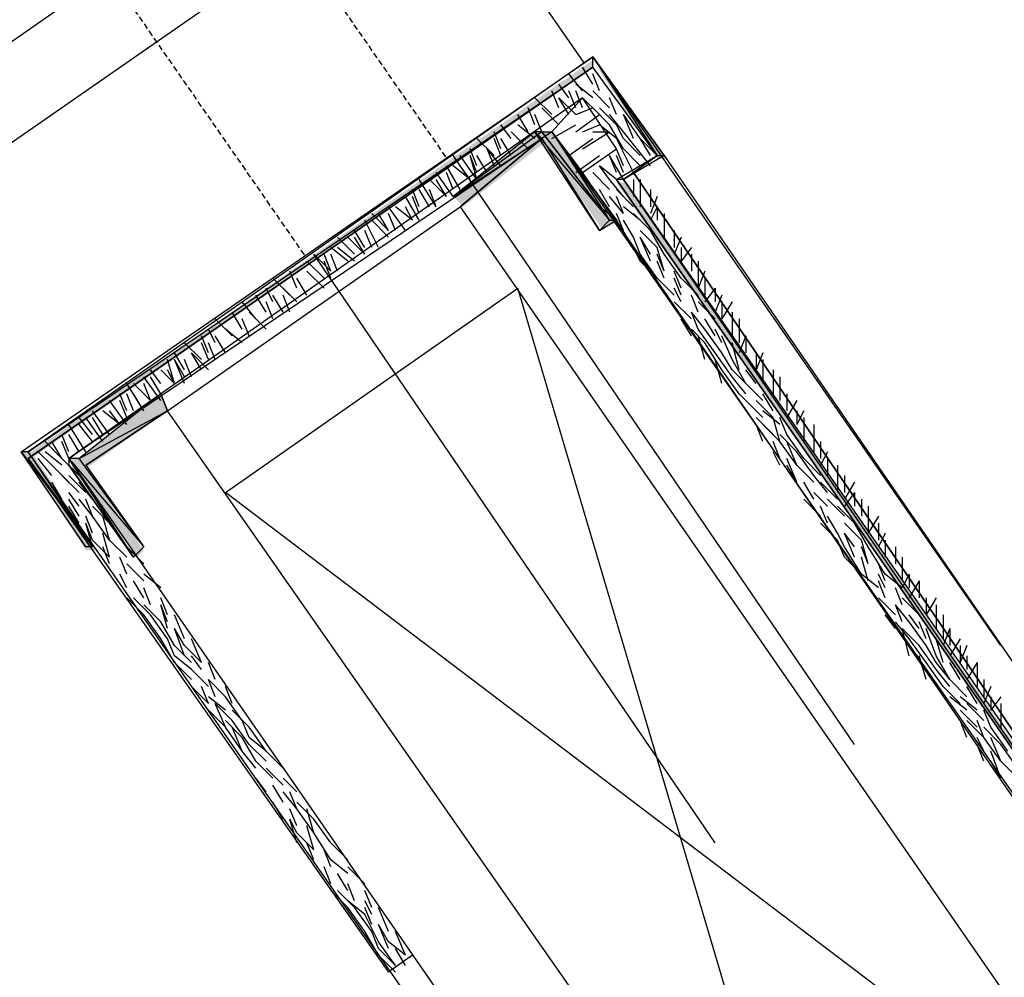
# Model space of a CAD drawing. Header units: millimetres. Extents: x 140304 to 319987, y -10756 to 142544.
# Tile 164 of 203: x 164294 to 164724, y 96154 to 96572. Entities that reach past the tile are written whole.
import ezdxf

# ---------------------------------------------------------------- set-up
doc = ezdxf.new("R2010")
doc.units = ezdxf.units.MM
doc.header["$LTSCALE"] = 10
doc.linetypes.add('( Hidden )', pattern=[0.375, 0.25, -0.125])
doc.layers.get('0').update_dxf_attribs({"linetype": 'CONTINUOUS'})
doc.layers.add('CT_BULKHEAD', color=7, linetype='( Hidden )', true_color=0x00c700)
doc.layers.add('CT_SIGNAGE', color=7, linetype='( Hidden )', true_color=0x0000e6)
doc.layers.add('H', color=7, linetype='CONTINUOUS', lineweight=53, true_color=0x0000d1)

msp = doc.modelspace()

# ---------------------------------------------------------------- hatches: boundary and pattern name
at = {"layer": 'H', "linetype": 'Continuous'}
for points in [[(164299.37, 96383.5), (164544.04, 96554.1), (164544.04, 96551.15), (164299.37, 96380.55), (164299.37, 96383.5)], [(164572.21, 96511.05), (164544.04, 96554.1), (164576.66, 96511.05), (164572.21, 96511.05)], [(164483.25, 96494.73), (164518.82, 96522.9), (164523.27, 96518.45), (164487.71, 96490.28), (164483.25, 96494.73)], [(164551.44, 96482.88), (164548.5, 96479.94), (164518.82, 96522.9), (164526.22, 96522.9), (164551.44, 96482.88)], [(164551.44, 96482.88), (164526.22, 96522.9), (164554.47, 96482.88), (164551.44, 96482.88)], [(164843.62, 96088.37), (164554.47, 96500.7), (164558.92, 96500.7), (164843.62, 96088.37)], [(164320.13, 96380.55), (164355.7, 96408.72), (164358.64, 96401.32), (164323.08, 96376.1), (164320.13, 96380.55)], [(164323.08, 96340.53), (164294.91, 96383.5), (164299.37, 96383.5), (164327.53, 96340.53), (164323.08, 96340.53)], [(164345.36, 96337.59), (164317.11, 96376.1), (164317.11, 96380.55), (164345.36, 96337.59)], [(164348.3, 96340.53), (164345.36, 96337.59), (164317.11, 96380.55), (164320.13, 96380.55), (164348.3, 96340.53)]]:
    msp.add_hatch(color=256, dxfattribs=at).paths.add_polyline_path(points)

# ---------------------------------------------------------------- linework, layer by layer
for points in [[(164704.21, 96850.73), (164208.9, 96505.16)], [(164231.09, 96476.99), (164696.82, 96800.28)], [(164294.91, 96383.5), (164544.04, 96555.52)], [(164544.04, 96555.52), (164297.85, 96383.5)], [(164544.04, 96551.15), (164544.04, 96555.52)], [(164575.24, 96512.56), (164544.04, 96555.52)], [(164544.04, 96555.52), (164575.24, 96512.56)], [(164575.24, 96512.56), (164544.04, 96555.52)], [(164544.04, 96555.52), (164572.21, 96512.56)], [(164544.04, 96555.52), (164575.24, 96512.56)], [(164722.04, 96298.99), (164544.04, 96555.52)], [(164297.85, 96380.55), (164544.04, 96551.15)], [(164544.04, 96551.15), (164297.85, 96380.55)], [(164297.85, 96383.5), (164544.04, 96551.15)], [(164544.04, 96551.15), (164297.85, 96380.55)], [(164544.04, 96551.15), (164297.85, 96380.55)], [(164544.04, 96543.67), (164539.58, 96551.15)], [(164572.21, 96512.56), (164544.04, 96551.15)], [(164572.21, 96512.56), (164544.04, 96551.15)], [(164539.58, 96540.73), (164533.7, 96548.13)], [(164546.98, 96540.73), (164544.04, 96548.13)], [(164533.7, 96537.78), (164529.24, 96543.67)], [(164544.04, 96537.78), (164536.64, 96543.67)], [(164539.58, 96537.78), (164315.68, 96380.55)], [(164526.22, 96530.38), (164518.82, 96537.78)], [(164529.24, 96533.33), (164526.22, 96540.73)], [(164539.58, 96537.78), (164526.22, 96522.9)], [(164536.64, 96530.38), (164529.24, 96537.78)], [(164533.7, 96530.38), (164529.24, 96537.78)], [(164536.64, 96533.33), (164533.7, 96540.73)], [(164539.58, 96533.33), (164536.64, 96540.73)], [(164546.98, 96530.38), (164539.58, 96537.78)], [(164554.47, 96515.5), (164539.58, 96537.78)], [(164554.47, 96515.5), (164539.58, 96537.78)], [(164551.44, 96533.33), (164544.04, 96540.73)], [(164554.47, 96530.38), (164551.44, 96537.78)], [(164518.82, 96525.93), (164515.87, 96533.33)], [(164529.24, 96525.93), (164521.84, 96533.33)], [(164536.64, 96530.38), (164544.04, 96533.33)], [(164551.44, 96525.93), (164544.04, 96533.33)], [(164554.47, 96525.93), (164546.98, 96533.33)], [(164515.87, 96522.9), (164511.42, 96530.38)], [(164521.84, 96522.9), (164518.82, 96530.38)], [(164536.64, 96522.9), (164546.98, 96530.38)], [(164557.41, 96522.9), (164551.44, 96530.38)], [(164564.81, 96519.96), (164557.41, 96530.38)], [(164561.87, 96519.96), (164557.41, 96530.38)], [(164508.48, 96519.96), (164504.02, 96525.93)], [(164518.82, 96519.96), (164511.42, 96525.93)], [(164526.22, 96519.96), (164536.64, 96525.93)], [(164539.58, 96522.9), (164546.98, 96525.93)], [(164554.47, 96519.96), (164546.98, 96525.93)], [(164557.41, 96515.5), (164551.44, 96525.93)], [(164557.41, 96519.96), (164554.47, 96525.93)], [(164526.22, 96522.9), (164315.68, 96380.55)], [(164518.82, 96522.9), (164483.25, 96494.73)], [(164521.84, 96522.9), (164483.25, 96494.73)], [(164504.02, 96515.5), (164501.08, 96522.9)], [(164515.87, 96515.5), (164508.48, 96522.9)], [(164521.84, 96519.96), (164518.82, 96522.9)], [(164546.98, 96479.94), (164518.82, 96522.9)], [(164518.82, 96522.9), (164551.44, 96484.39)], [(164518.82, 96522.9), (164551.44, 96484.39)], [(164521.84, 96522.9), (164518.82, 96522.9)], [(164551.44, 96484.39), (164521.84, 96522.9)], [(164551.44, 96484.39), (164521.84, 96522.9)], [(164521.84, 96522.9), (164551.44, 96484.39)], [(164521.84, 96522.9), (164551.44, 96484.39)], [(164551.44, 96484.39), (164521.84, 96522.9)], [(164551.44, 96484.39), (164521.84, 96522.9)], [(164521.84, 96522.9), (164551.44, 96484.39)], [(164551.44, 96484.39), (164521.84, 96522.9)], [(164521.84, 96522.9), (164551.44, 96484.39)], [(164521.84, 96522.9), (164551.44, 96484.39)], [(164551.44, 96484.39), (164521.84, 96522.9)], [(164551.44, 96484.39), (164521.84, 96522.9)], [(164521.84, 96522.9), (164551.44, 96484.39)], [(164551.44, 96484.39), (164521.84, 96522.9)], [(164521.84, 96522.9), (164526.22, 96522.9)], [(164521.84, 96522.9), (164551.44, 96484.39)], [(164551.44, 96484.39), (164521.84, 96522.9)], [(164526.22, 96522.9), (164539.58, 96505.16)], [(164854.05, 96052.81), (164526.22, 96522.9)], [(164526.22, 96522.9), (164551.44, 96484.39)], [(164554.47, 96484.39), (164526.22, 96522.9)], [(164526.22, 96522.9), (164554.47, 96484.39)], [(164526.22, 96522.9), (164554.47, 96484.39)], [(164554.47, 96484.39), (164526.22, 96522.9)], [(164554.47, 96484.39), (164526.22, 96522.9)], [(164526.22, 96522.9), (164554.47, 96484.39)], [(164554.47, 96484.39), (164526.22, 96522.9)], [(164526.22, 96522.9), (164554.47, 96484.39)], [(164526.22, 96522.9), (164554.47, 96484.39)], [(164554.47, 96484.39), (164526.22, 96522.9)], [(164554.47, 96484.39), (164526.22, 96522.9)], [(164526.22, 96522.9), (164554.47, 96484.39)], [(164554.47, 96484.39), (164526.22, 96522.9)], [(164526.22, 96522.9), (164554.47, 96484.39)], [(164526.22, 96522.9), (164554.47, 96484.39)], [(164554.47, 96484.39), (164526.22, 96522.9)], [(164554.47, 96484.39), (164526.22, 96522.9)], [(164526.22, 96522.9), (164554.47, 96484.39)], [(164554.47, 96484.39), (164526.22, 96522.9)], [(164526.22, 96522.9), (164551.44, 96484.39)], [(164554.47, 96484.39), (164526.22, 96522.9)], [(164539.58, 96515.5), (164551.44, 96522.9)], [(164544.04, 96522.9), (164551.44, 96522.9)], [(164569.27, 96508.1), (164557.41, 96522.9)], [(164483.25, 96494.73), (164521.84, 96519.96)], [(164483.25, 96494.73), (164521.84, 96519.96)], [(164486.19, 96490.28), (164521.84, 96519.96)], [(164521.84, 96519.96), (164486.19, 96490.28)], [(164501.08, 96512.56), (164493.59, 96519.96)], [(164504.02, 96512.56), (164501.08, 96519.96)], [(164508.48, 96512.56), (164504.02, 96519.96)], [(164521.84, 96519.96), (164546.98, 96479.94)], [(164533.7, 96512.56), (164544.04, 96519.96)], [(164561.87, 96505.16), (164554.47, 96519.96)], [(164564.81, 96512.56), (164557.41, 96519.96)], [(164572.21, 96512.56), (164564.81, 96519.96)], [(164569.27, 96512.56), (164564.81, 96519.96)], [(164658.22, 96255.95), (164483.25, 96512.56)], [(164493.59, 96502.13), (164486.19, 96512.56)], [(164493.59, 96508.1), (164490.65, 96515.5)], [(164493.59, 96505.16), (164490.65, 96512.56)], [(164493.59, 96502.13), (164490.65, 96512.56)], [(164498.05, 96505.16), (164493.59, 96512.56)], [(164501.08, 96508.1), (164498.05, 96515.5)], [(164504.02, 96508.1), (164498.05, 96515.5)], [(164536.64, 96505.16), (164546.98, 96512.56)], [(164539.58, 96505.16), (164554.47, 96515.5)], [(164539.58, 96505.16), (164554.47, 96515.5)], [(164557.41, 96502.13), (164551.44, 96512.56)], [(164554.47, 96505.16), (164551.44, 96512.56)], [(164557.41, 96508.1), (164554.47, 96515.5)], [(164557.41, 96505.16), (164554.47, 96512.56)], [(164554.47, 96502.13), (164572.21, 96512.56)], [(164554.47, 96502.13), (164572.21, 96512.56)], [(164564.81, 96508.1), (164557.41, 96515.5)], [(164575.24, 96512.56), (164557.41, 96502.13)], [(164561.87, 96505.16), (164572.21, 96512.56)], [(164572.21, 96512.56), (164561.87, 96505.16)], [(164572.21, 96512.56), (164561.87, 96505.16)], [(164561.87, 96505.16), (164572.21, 96512.56)], [(164572.21, 96512.56), (164572.21, 96512.56)], [(164572.21, 96512.56), (164575.24, 96512.56)], [(164575.24, 96512.56), (164856.99, 96103.25)], [(164486.19, 96497.76), (164480.31, 96508.1)], [(164490.65, 96502.13), (164483.25, 96508.1)], [(164490.65, 96502.13), (164486.19, 96508.1)], [(164551.44, 96502.13), (164546.98, 96508.1)], [(164554.47, 96502.13), (164546.98, 96508.1)], [(164483.25, 96494.73), (164475.85, 96505.16)], [(164483.25, 96497.76), (164480.31, 96505.16)], [(164483.25, 96497.76), (164480.31, 96505.16)], [(164544.04, 96497.76), (164539.58, 96505.16)], [(164544.04, 96497.76), (164539.58, 96505.16)], [(164839.16, 96070.63), (164539.58, 96505.16)], [(164551.44, 96497.76), (164544.04, 96505.16)], [(164557.41, 96502.13), (164561.87, 96505.16)], [(164561.87, 96505.16), (164557.41, 96502.13)], [(164561.87, 96505.16), (164557.41, 96502.13)], [(164557.41, 96502.13), (164561.87, 96505.16)], [(164561.87, 96505.16), (164842.19, 96092.83)], [(164842.19, 96092.83), (164561.87, 96505.16)], [(164475.85, 96490.28), (164468.45, 96502.13)], [(164480.31, 96494.73), (164472.82, 96502.13)], [(164480.31, 96494.73), (164475.85, 96502.13)], [(164557.41, 96494.73), (164551.44, 96502.13)], [(164842.19, 96088.37), (164554.47, 96502.13)], [(164554.47, 96502.13), (164842.19, 96088.37)], [(164554.47, 96502.13), (164842.19, 96088.37)], [(164557.41, 96502.13), (164554.47, 96502.13)], [(164842.19, 96088.37), (164554.47, 96502.13)], [(164842.19, 96088.37), (164554.47, 96502.13)], [(164842.19, 96088.37), (164557.41, 96502.13)], [(164557.41, 96502.13), (164842.19, 96092.83)], [(164561.87, 96502.13), (164561.87, 96494.73)], [(164564.81, 96502.13), (164564.81, 96494.73)], [(164468.45, 96484.39), (164462.48, 96494.73)], [(164468.45, 96490.28), (164465.43, 96497.76)], [(164468.45, 96487.34), (164465.43, 96494.73)], [(164468.45, 96487.34), (164465.43, 96494.73)], [(164472.82, 96490.28), (164468.45, 96497.76)], [(164475.85, 96490.28), (164472.82, 96497.76)], [(164551.44, 96490.28), (164546.98, 96497.76)], [(164557.41, 96487.34), (164551.44, 96494.73)], [(164561.87, 96490.28), (164554.47, 96497.76)], [(164557.41, 96487.34), (164554.47, 96494.73)], [(164564.81, 96497.76), (164564.81, 96490.28)], [(164569.27, 96497.76), (164569.27, 96490.28)], [(164572.21, 96494.73), (164569.27, 96487.34)], [(164358.64, 96401.32), (164486.19, 96490.28)], [(164462.48, 96479.94), (164455.08, 96490.28)], [(164465.43, 96484.39), (164458.03, 96490.28)], [(164465.43, 96484.39), (164462.48, 96490.28)], [(164486.19, 96490.28), (164806.54, 96027.58)], [(164554.47, 96484.39), (164546.98, 96490.28)], [(164564.81, 96484.39), (164557.41, 96490.28)], [(164572.21, 96490.28), (164569.27, 96484.39)], [(164572.21, 96490.28), (164572.21, 96484.39)], [(164455.08, 96479.94), (164447.68, 96487.34)], [(164455.08, 96479.94), (164450.63, 96487.34)], [(164458.03, 96479.94), (164455.08, 96487.34)], [(164458.03, 96479.94), (164455.08, 96487.34)], [(164557.41, 96479.94), (164554.47, 96487.34)], [(164569.27, 96479.94), (164561.87, 96487.34)], [(164575.24, 96487.34), (164575.24, 96479.94)], [(164450.63, 96472.54), (164444.66, 96484.39)], [(164455.08, 96476.99), (164447.68, 96484.39)], [(164551.44, 96484.39), (164546.98, 96479.94)], [(164546.98, 96479.94), (164554.47, 96484.39)], [(164551.44, 96484.39), (164551.44, 96484.39)], [(164551.44, 96484.39), (164551.44, 96484.39)], [(164551.44, 96484.39), (164551.44, 96484.39)], [(164551.44, 96484.39), (164551.44, 96484.39)], [(164551.44, 96484.39), (164551.44, 96484.39)], [(164551.44, 96484.39), (164554.47, 96484.39)], [(164561.87, 96472.54), (164554.47, 96484.39)], [(164554.47, 96484.39), (164554.47, 96484.39)], [(164554.47, 96484.39), (164554.47, 96484.39)], [(164554.47, 96484.39), (164554.47, 96484.39)], [(164554.47, 96484.39), (164554.47, 96484.39)], [(164554.47, 96484.39), (164554.47, 96484.39)], [(164554.47, 96484.39), (164554.47, 96484.39)], [(164561.87, 96476.99), (164557.41, 96484.39)], [(164575.24, 96484.39), (164575.24, 96476.99)], [(164444.66, 96472.54), (164440.2, 96479.94)], [(164444.66, 96472.54), (164440.2, 96479.94)], [(164447.68, 96472.54), (164444.66, 96479.94)], [(164572.21, 96472.54), (164564.81, 96479.94)], [(164575.24, 96469.51), (164569.27, 96479.94)], [(164579.61, 96479.94), (164579.61, 96472.54)], [(164440.2, 96469.51), (164432.8, 96476.99)], [(164444.66, 96469.51), (164437.26, 96476.99)], [(164444.66, 96469.51), (164440.2, 96476.99)], [(164564.81, 96469.51), (164561.87, 96476.99)], [(164569.27, 96469.51), (164564.81, 96476.99)], [(164569.27, 96466.57), (164564.81, 96476.99)], [(164582.63, 96476.99), (164579.61, 96469.51)], [(164429.86, 96462.11), (164422.46, 96469.51)], [(164597.43, 96212.98), (164422.46, 96469.51)], [(164429.86, 96462.11), (164426.92, 96469.51)], [(164437.26, 96466.57), (164429.86, 96472.54)], [(164432.8, 96462.11), (164429.86, 96469.51)], [(164440.2, 96466.57), (164432.8, 96472.54)], [(164564.81, 96466.57), (164561.87, 96472.54)], [(164572.21, 96459.17), (164564.81, 96469.51)], [(164575.24, 96462.11), (164572.21, 96472.54)], [(164575.24, 96462.11), (164572.21, 96469.51)], [(164582.63, 96459.17), (164575.24, 96469.51)], [(164582.63, 96472.54), (164582.63, 96466.57)], [(164587.09, 96472.54), (164582.63, 96466.57)], [(164587.09, 96469.51), (164587.09, 96462.11)], [(164587.09, 96469.51), (164587.09, 96462.11)], [(164426.92, 96459.17), (164419.43, 96466.57)], [(164429.86, 96459.17), (164426.92, 96466.57)], [(164572.21, 96459.17), (164564.81, 96466.57)], [(164575.24, 96459.17), (164572.21, 96466.57)], [(164590.03, 96466.57), (164590.03, 96459.17)], [(164415.06, 96454.71), (164412.03, 96462.11)], [(164426.92, 96454.71), (164419.43, 96462.11)], [(164582.63, 96454.71), (164579.61, 96462.11)], [(164590.03, 96462.11), (164590.03, 96454.71)], [(164592.98, 96462.11), (164590.03, 96454.71)], [(164412.03, 96451.77), (164404.64, 96459.17)], [(164419.43, 96451.77), (164415.06, 96459.17)], [(164579.61, 96451.77), (164572.21, 96459.17)], [(164582.63, 96451.77), (164579.61, 96459.17)], [(164590.03, 96451.77), (164582.63, 96459.17)], [(164592.98, 96459.17), (164592.98, 96451.77)], [(164383.87, 96365.75), (164511.42, 96454.71)], [(164401.69, 96444.37), (164397.24, 96451.77)], [(164404.64, 96448.74), (164401.69, 96454.71)], [(164409.09, 96444.37), (164404.64, 96451.77)], [(164415.06, 96448.74), (164409.09, 96454.71)], [(164412.03, 96444.37), (164409.09, 96451.77)], [(164653.77, 95974.19), (164511.42, 96454.71)], [(164582.63, 96448.74), (164579.61, 96454.71)], [(164590.03, 96444.37), (164587.09, 96451.77)], [(164597.43, 96454.71), (164592.98, 96448.74)], [(164597.43, 96454.71), (164597.43, 96448.74)], [(164600.38, 96451.77), (164597.43, 96444.37)], [(164397.24, 96441.34), (164391.27, 96448.74)], [(164404.64, 96441.34), (164401.69, 96448.74)], [(164404.64, 96441.34), (164401.69, 96448.74)], [(164587.09, 96441.34), (164579.61, 96448.74)], [(164597.43, 96441.34), (164590.03, 96448.74)], [(164600.38, 96448.74), (164600.38, 96441.34)], [(164604.83, 96448.74), (164600.38, 96441.34)], [(164391.27, 96436.89), (164386.81, 96444.37)], [(164401.69, 96436.89), (164394.29, 96444.37)], [(164592.98, 96436.89), (164587.09, 96444.37)], [(164590.03, 96436.89), (164587.09, 96444.37)], [(164604.83, 96444.37), (164604.83, 96436.89)], [(164386.81, 96433.94), (164379.41, 96441.34)], [(164394.29, 96433.94), (164391.27, 96441.34)], [(164587.09, 96433.94), (164582.63, 96441.34)], [(164597.43, 96433.94), (164592.98, 96441.34)], [(164604.83, 96441.34), (164604.83, 96433.94)], [(164607.86, 96441.34), (164607.86, 96433.94)], [(164379.41, 96431), (164376.47, 96436.89)], [(164391.27, 96431), (164383.87, 96436.89)], [(164592.98, 96431), (164587.09, 96436.89)], [(164597.43, 96426.55), (164590.03, 96436.89)], [(164600.38, 96426.55), (164592.98, 96436.89)], [(164600.38, 96431), (164597.43, 96436.89)], [(164607.86, 96436.89), (164607.86, 96431)], [(164373.53, 96423.6), (164366.04, 96431)], [(164376.47, 96426.55), (164373.53, 96433.94)], [(164376.47, 96423.6), (164373.53, 96431)], [(164379.41, 96423.6), (164376.47, 96431)], [(164383.87, 96426.55), (164379.41, 96433.94)], [(164592.98, 96423.6), (164590.03, 96433.94)], [(164600.38, 96419.15), (164592.98, 96431)], [(164604.83, 96423.6), (164600.38, 96433.94)], [(164607.86, 96419.15), (164604.83, 96431)], [(164610.8, 96433.94), (164607.86, 96426.55)], [(164610.8, 96433.94), (164610.8, 96426.55)], [(164366.04, 96419.15), (164361.67, 96426.55)], [(164373.53, 96419.15), (164369.07, 96426.55)], [(164376.47, 96419.15), (164369.07, 96426.55)], [(164604.83, 96416.12), (164597.43, 96426.55)], [(164604.83, 96419.15), (164600.38, 96426.55)], [(164615.26, 96426.55), (164615.26, 96419.15)], [(164618.2, 96426.55), (164615.26, 96419.15)], [(164361.67, 96413.18), (164358.64, 96423.6)], [(164366.04, 96416.12), (164361.67, 96423.6)], [(164366.04, 96413.18), (164361.67, 96423.6)], [(164369.07, 96416.12), (164366.04, 96423.6)], [(164600.38, 96413.18), (164597.43, 96423.6)], [(164610.8, 96413.18), (164604.83, 96423.6)], [(164618.2, 96423.6), (164618.2, 96416.12)], [(164355.7, 96413.18), (164351.24, 96419.15)], [(164361.67, 96413.18), (164355.7, 96419.15)], [(164361.67, 96413.18), (164358.64, 96419.15)], [(164607.86, 96408.72), (164600.38, 96419.15)], [(164610.8, 96413.18), (164604.83, 96419.15)], [(164615.26, 96413.18), (164610.8, 96419.15)], [(164618.2, 96419.15), (164618.2, 96413.18)], [(164622.66, 96419.15), (164622.66, 96413.18)], [(164348.3, 96401.32), (164340.9, 96413.18)], [(164351.24, 96405.78), (164343.85, 96413.18)], [(164355.7, 96405.78), (164348.3, 96416.12)], [(164351.24, 96405.78), (164348.3, 96413.18)], [(164355.7, 96408.72), (164351.24, 96416.12)], [(164355.7, 96408.72), (164351.24, 96416.12)], [(164610.8, 96408.72), (164604.83, 96416.12)], [(164618.2, 96405.78), (164610.8, 96413.18)], [(164622.66, 96416.12), (164622.66, 96408.72)], [(164625.6, 96416.12), (164625.6, 96408.72)], [(164625.6, 96413.18), (164625.6, 96405.78)], [(164315.68, 96380.55), (164355.7, 96408.72)], [(164355.7, 96408.72), (164320.13, 96380.55)], [(164340.9, 96401.32), (164337.88, 96408.72)], [(164343.85, 96401.32), (164340.9, 96408.72)], [(164348.3, 96401.32), (164343.85, 96408.72)], [(164358.64, 96401.32), (164355.7, 96408.72)], [(164355.7, 96408.72), (164358.64, 96401.32)], [(164615.26, 96401.32), (164607.86, 96408.72)], [(164622.66, 96401.32), (164618.2, 96408.72)], [(164628.63, 96408.72), (164628.63, 96401.32)], [(164340.9, 96395.35), (164333.42, 96405.78)], [(164340.9, 96398.38), (164337.88, 96405.78)], [(164340.9, 96398.38), (164337.88, 96405.78)], [(164618.2, 96398.38), (164610.8, 96405.78)], [(164622.66, 96398.38), (164615.26, 96405.78)], [(164633, 96405.78), (164628.63, 96398.38)], [(164320.13, 96380.55), (164358.64, 96401.32)], [(164323.08, 96377.61), (164358.64, 96401.32)], [(164358.64, 96401.32), (164323.08, 96377.61)], [(164358.64, 96401.32), (164323.08, 96377.61)], [(164333.42, 96390.98), (164326.02, 96401.32)], [(164337.88, 96395.35), (164330.48, 96401.32)], [(164337.88, 96395.35), (164333.42, 96401.32)], [(164682.02, 95938.62), (164358.64, 96401.32)], [(164625.6, 96395.35), (164618.2, 96401.32)], [(164633, 96401.32), (164633, 96395.35)], [(164636.03, 96401.32), (164633, 96395.35)], [(164326.02, 96390.98), (164320.13, 96398.38)], [(164330.48, 96387.95), (164323.08, 96398.38)], [(164330.48, 96390.98), (164326.02, 96398.38)], [(164330.48, 96390.98), (164326.02, 96398.38)], [(164622.66, 96390.98), (164615.26, 96398.38)], [(164625.6, 96387.95), (164622.66, 96398.38)], [(164628.63, 96390.98), (164625.6, 96398.38)], [(164636.03, 96398.38), (164636.03, 96390.98)], [(164323.08, 96383.5), (164315.68, 96395.35)], [(164326.02, 96387.95), (164320.13, 96395.35)], [(164618.2, 96387.95), (164615.26, 96395.35)], [(164625.6, 96387.95), (164618.2, 96395.35)], [(164636.03, 96395.35), (164636.03, 96387.95)], [(164640.48, 96395.35), (164640.48, 96387.95)], [(164312.65, 96380.55), (164305.25, 96387.95)], [(164312.65, 96380.55), (164308.28, 96387.95)], [(164315.68, 96383.5), (164312.65, 96390.98)], [(164315.68, 96383.5), (164312.65, 96390.98)], [(164315.68, 96380.55), (164312.65, 96387.95)], [(164320.13, 96383.5), (164315.68, 96390.98)], [(164625.6, 96380.55), (164622.66, 96387.95)], [(164633, 96383.5), (164625.6, 96390.98)], [(164633, 96377.61), (164625.6, 96387.95)], [(164636.03, 96380.55), (164628.63, 96390.98)], [(164633, 96377.61), (164628.63, 96387.95)], [(164640.48, 96390.98), (164640.48, 96383.5)], [(164643.42, 96387.95), (164643.42, 96380.55)], [(164643.42, 96387.95), (164643.42, 96380.55)], [(164323.08, 96341.96), (164294.91, 96383.5)], [(164294.91, 96383.5), (164326.02, 96341.96)], [(164294.91, 96383.5), (164326.02, 96341.96)], [(164297.85, 96383.5), (164294.91, 96383.5)], [(164323.08, 96341.96), (164294.91, 96383.5)], [(164326.02, 96341.96), (164297.85, 96383.5)], [(164475.85, 96128.39), (164297.85, 96383.5)], [(164308.28, 96377.61), (164302.31, 96383.5)], [(164312.65, 96377.61), (164305.25, 96383.5)], [(164625.6, 96377.61), (164622.66, 96383.5)], [(164640.48, 96373.15), (164633, 96383.5)], [(164646.37, 96383.5), (164643.42, 96377.61)], [(164297.85, 96380.55), (164326.02, 96341.96)], [(164297.85, 96380.55), (164455.08, 96156.65)], [(164308.28, 96373.15), (164302.31, 96380.55)], [(164320.13, 96373.15), (164312.65, 96380.55)], [(164315.68, 96380.55), (164643.42, 95907.43)], [(164315.68, 96380.55), (164643.42, 95907.43)], [(164343.85, 96337.59), (164315.68, 96380.55)], [(164315.68, 96380.55), (164315.68, 96377.61)], [(164343.85, 96337.59), (164315.68, 96380.55)], [(164315.68, 96380.55), (164343.85, 96337.59)], [(164315.68, 96380.55), (164343.85, 96337.59)], [(164343.85, 96337.59), (164315.68, 96380.55)], [(164343.85, 96337.59), (164315.68, 96380.55)], [(164315.68, 96380.55), (164343.85, 96337.59)], [(164343.85, 96337.59), (164315.68, 96380.55)], [(164315.68, 96380.55), (164343.85, 96337.59)], [(164315.68, 96380.55), (164343.85, 96337.59)], [(164343.85, 96337.59), (164315.68, 96380.55)], [(164343.85, 96337.59), (164315.68, 96380.55)], [(164315.68, 96380.55), (164343.85, 96337.59)], [(164343.85, 96337.59), (164315.68, 96380.55)], [(164315.68, 96380.55), (164343.85, 96337.59)], [(164315.68, 96380.55), (164343.85, 96337.59)], [(164343.85, 96337.59), (164315.68, 96380.55)], [(164343.85, 96337.59), (164315.68, 96380.55)], [(164315.68, 96380.55), (164343.85, 96337.59)], [(164343.85, 96337.59), (164315.68, 96380.55)], [(164315.68, 96380.55), (164343.85, 96337.59)], [(164343.85, 96337.59), (164315.68, 96380.55)], [(164315.68, 96380.55), (164348.3, 96341.96)], [(164315.68, 96380.55), (164348.3, 96341.96)], [(164320.13, 96380.55), (164315.68, 96380.55)], [(164348.3, 96341.96), (164320.13, 96380.55)], [(164633, 96370.21), (164628.63, 96380.55)], [(164643.42, 96373.15), (164636.03, 96380.55)], [(164646.37, 96380.55), (164646.37, 96373.15)], [(164315.68, 96370.21), (164308.28, 96377.61)], [(164343.85, 96337.59), (164315.68, 96377.61)], [(164315.68, 96377.61), (164343.85, 96337.59)], [(164315.68, 96377.61), (164343.85, 96337.59)], [(164343.85, 96337.59), (164315.68, 96377.61)], [(164343.85, 96337.59), (164315.68, 96377.61)], [(164315.68, 96377.61), (164343.85, 96337.59)], [(164343.85, 96337.59), (164315.68, 96377.61)], [(164315.68, 96377.61), (164343.85, 96337.59)], [(164315.68, 96377.61), (164343.85, 96337.59)], [(164343.85, 96337.59), (164315.68, 96377.61)], [(164343.85, 96337.59), (164315.68, 96377.61)], [(164315.68, 96377.61), (164343.85, 96337.59)], [(164343.85, 96337.59), (164315.68, 96377.61)], [(164315.68, 96377.61), (164343.85, 96337.59)], [(164315.68, 96377.61), (164343.85, 96337.59)], [(164343.85, 96337.59), (164315.68, 96377.61)], [(164323.08, 96377.61), (164348.3, 96341.96)], [(164633, 96370.21), (164628.63, 96377.61)], [(164640.48, 96370.21), (164633, 96377.61)], [(164650.82, 96377.61), (164650.82, 96370.21)], [(164312.65, 96362.73), (164308.28, 96370.21)], [(164320.13, 96365.75), (164312.65, 96373.15)], [(164323.08, 96365.75), (164315.68, 96373.15)], [(164326.02, 96362.73), (164320.13, 96370.21)], [(164640.48, 96362.73), (164636.03, 96370.21)], [(164646.37, 96365.75), (164640.48, 96373.15)], [(164650.82, 96362.73), (164643.42, 96370.21)], [(164650.82, 96373.15), (164650.82, 96365.75)], [(164653.77, 96373.15), (164653.77, 96365.75)], [(164658.22, 96370.21), (164653.77, 96362.73)], [(164320.13, 96359.78), (164315.68, 96365.75)], [(164782.83, 96063.15), (164383.87, 96365.75)], [(164646.37, 96359.78), (164640.48, 96365.75)], [(164658.22, 96365.75), (164653.77, 96359.78)], [(164658.22, 96365.75), (164658.22, 96359.78)], [(164320.13, 96355.33), (164315.68, 96362.73)], [(164326.02, 96355.33), (164320.13, 96362.73)], [(164326.02, 96355.33), (164323.08, 96362.73)], [(164643.42, 96355.33), (164636.03, 96362.73)], [(164653.77, 96355.33), (164646.37, 96362.73)], [(164661.25, 96362.73), (164661.25, 96355.33)], [(164661.25, 96362.73), (164661.25, 96355.33)], [(164320.13, 96352.39), (164315.68, 96359.78)], [(164333.42, 96352.39), (164326.02, 96359.78)], [(164646.37, 96352.39), (164643.42, 96359.78)], [(164658.22, 96352.39), (164650.82, 96359.78)], [(164664.19, 96359.78), (164664.19, 96352.39)], [(164326.02, 96347.93), (164323.08, 96355.33)], [(164333.42, 96344.99), (164326.02, 96355.33)], [(164333.42, 96344.99), (164330.48, 96355.33)], [(164650.82, 96347.93), (164646.37, 96355.33)], [(164664.19, 96355.33), (164664.19, 96347.93)], [(164668.65, 96355.33), (164664.19, 96347.93)], [(164326.02, 96344.99), (164323.08, 96352.39)], [(164326.02, 96341.96), (164323.08, 96352.39)], [(164340.9, 96341.96), (164333.42, 96352.39)], [(164650.82, 96344.99), (164643.42, 96352.39)], [(164661.25, 96344.99), (164653.77, 96352.39)], [(164664.19, 96341.96), (164658.22, 96352.39)], [(164668.65, 96352.39), (164668.65, 96344.99)], [(164333.42, 96337.59), (164326.02, 96344.99)], [(164333.42, 96337.59), (164330.48, 96347.93)], [(164340.9, 96337.59), (164333.42, 96344.99)], [(164653.77, 96341.96), (164650.82, 96347.93)], [(164653.77, 96337.59), (164650.82, 96344.99)], [(164658.22, 96341.96), (164653.77, 96347.93)], [(164658.22, 96337.59), (164653.77, 96347.93)], [(164664.19, 96334.56), (164661.25, 96344.99)], [(164671.59, 96347.93), (164668.65, 96341.96)], [(164671.59, 96344.99), (164671.59, 96337.59)], [(164326.02, 96341.96), (164323.08, 96341.96)], [(164333.42, 96334.56), (164330.48, 96341.96)], [(164348.3, 96334.56), (164340.9, 96341.96)], [(164348.3, 96341.96), (164343.85, 96337.59)], [(164661.25, 96330.1), (164653.77, 96341.96)], [(164664.19, 96334.56), (164661.25, 96341.96)], [(164671.59, 96330.1), (164664.19, 96341.96)], [(164676.05, 96341.96), (164676.05, 96334.56)], [(164340.9, 96330.1), (164337.88, 96337.59)], [(164343.85, 96337.59), (164343.85, 96337.59)], [(164343.85, 96337.59), (164343.85, 96337.59)], [(164343.85, 96337.59), (164343.85, 96337.59)], [(164343.85, 96337.59), (164343.85, 96337.59)], [(164343.85, 96337.59), (164343.85, 96337.59)], [(164343.85, 96337.59), (164343.85, 96337.59)], [(164343.85, 96337.59), (164343.85, 96337.59)], [(164343.85, 96337.59), (164343.85, 96337.59)], [(164343.85, 96337.59), (164343.85, 96337.59)], [(164343.85, 96337.59), (164343.85, 96337.59)], [(164343.85, 96337.59), (164343.85, 96337.59)], [(164343.85, 96337.59), (164343.85, 96337.59)], [(164661.25, 96330.1), (164653.77, 96337.59)], [(164664.19, 96327.16), (164661.25, 96337.59)], [(164678.99, 96337.59), (164678.99, 96330.1)], [(164348.3, 96327.16), (164340.9, 96334.56)], [(164671.59, 96327.16), (164668.65, 96334.56)], [(164678.99, 96334.56), (164678.99, 96327.16)], [(164340.9, 96324.22), (164337.88, 96330.1)], [(164348.3, 96319.76), (164343.85, 96327.16)], [(164355.7, 96324.22), (164348.3, 96330.1)], [(164668.65, 96324.22), (164661.25, 96330.1)], [(164671.59, 96324.22), (164668.65, 96330.1)], [(164671.59, 96319.76), (164668.65, 96327.16)], [(164678.99, 96324.22), (164671.59, 96330.1)], [(164682.02, 96330.1), (164678.99, 96324.22)], [(164682.02, 96330.1), (164682.02, 96324.22)], [(164686.39, 96327.16), (164682.02, 96319.76)], [(164686.39, 96327.16), (164686.39, 96319.76)], [(164351.24, 96316.82), (164348.3, 96324.22)], [(164678.99, 96316.82), (164676.05, 96324.22)], [(164348.3, 96312.36), (164340.9, 96319.76)], [(164351.24, 96312.36), (164343.85, 96319.76)], [(164358.64, 96312.36), (164355.7, 96319.76)], [(164676.05, 96312.36), (164668.65, 96319.76)], [(164686.39, 96312.36), (164678.99, 96319.76)], [(164689.42, 96319.76), (164689.42, 96312.36)], [(164693.87, 96319.76), (164689.42, 96312.36)], [(164355.7, 96309.34), (164348.3, 96316.82)], [(164358.64, 96309.34), (164355.7, 96316.82)], [(164358.64, 96306.39), (164355.7, 96316.82)], [(164682.02, 96309.34), (164676.05, 96316.82)], [(164678.99, 96309.34), (164676.05, 96316.82)], [(164693.87, 96316.82), (164693.87, 96309.34)], [(164355.7, 96301.94), (164348.3, 96312.36)], [(164358.64, 96301.94), (164351.24, 96312.36)], [(164366.04, 96301.94), (164361.67, 96312.36)], [(164676.05, 96306.39), (164671.59, 96312.36)], [(164686.39, 96306.39), (164682.02, 96312.36)], [(164693.87, 96312.36), (164693.87, 96306.39)], [(164696.82, 96312.36), (164696.82, 96306.39)], [(164361.67, 96298.99), (164355.7, 96309.34)], [(164366.04, 96298.99), (164361.67, 96306.39)], [(164366.04, 96294.54), (164361.67, 96306.39)], [(164682.02, 96301.94), (164676.05, 96309.34)], [(164682.02, 96294.54), (164678.99, 96306.39)], [(164686.39, 96298.99), (164678.99, 96306.39)], [(164689.42, 96298.99), (164682.02, 96309.34)], [(164689.42, 96301.94), (164686.39, 96309.34)], [(164693.87, 96294.54), (164689.42, 96306.39)], [(164696.82, 96309.34), (164696.82, 96301.94)], [(164699.76, 96306.39), (164696.82, 96298.99)], [(164699.76, 96306.39), (164699.76, 96298.99)], [(164361.67, 96291.6), (164355.7, 96301.94)], [(164361.67, 96294.54), (164358.64, 96301.94)], [(164373.53, 96291.6), (164369.07, 96301.94)], [(164689.42, 96291.6), (164682.02, 96301.94)], [(164696.82, 96291.6), (164693.87, 96301.94)], [(164704.21, 96301.94), (164699.76, 96294.54)], [(164369.07, 96291.6), (164361.67, 96298.99)], [(164373.53, 96291.6), (164366.04, 96298.99)], [(164693.87, 96288.57), (164686.39, 96298.99)], [(164693.87, 96291.6), (164689.42, 96298.99)], [(164704.21, 96298.99), (164704.21, 96291.6)], [(164707.16, 96298.99), (164704.21, 96291.6)], [(164369.07, 96288.57), (164361.67, 96294.54)], [(164373.53, 96288.57), (164369.07, 96294.54)], [(164689.42, 96284.2), (164686.39, 96294.54)], [(164699.76, 96284.2), (164693.87, 96294.54)], [(164707.16, 96294.54), (164707.16, 96288.57)], [(164369.07, 96284.2), (164361.67, 96291.6)], [(164376.47, 96281.17), (164369.07, 96288.57)], [(164379.41, 96284.2), (164376.47, 96291.6)], [(164696.82, 96281.17), (164689.42, 96291.6)], [(164699.76, 96284.2), (164693.87, 96291.6)], [(164699.76, 96281.17), (164693.87, 96288.57)], [(164704.21, 96284.2), (164699.76, 96291.6)], [(164711.61, 96291.6), (164707.16, 96284.2)], [(164711.61, 96291.6), (164711.61, 96284.2)], [(164711.61, 96288.57), (164711.61, 96281.17)], [(164383.87, 96276.71), (164376.47, 96284.2)], [(164379.41, 96276.71), (164376.47, 96284.2)], [(164707.16, 96276.71), (164699.76, 96284.2)], [(164714.64, 96284.2), (164714.64, 96276.71)], [(164376.47, 96273.77), (164369.07, 96281.17)], [(164376.47, 96273.77), (164373.53, 96281.17)], [(164386.81, 96273.77), (164383.87, 96281.17)], [(164704.21, 96273.77), (164696.82, 96281.17)], [(164711.61, 96273.77), (164707.16, 96281.17)], [(164717.58, 96281.17), (164714.64, 96273.77)], [(164383.87, 96270.83), (164376.47, 96276.71)], [(164391.27, 96266.37), (164383.87, 96276.71)], [(164707.16, 96270.83), (164699.76, 96276.71)], [(164711.61, 96270.83), (164704.21, 96276.71)], [(164717.58, 96276.71), (164717.58, 96270.83)], [(164722.04, 96276.71), (164717.58, 96270.83)], [(164383.87, 96263.43), (164379.41, 96273.77)], [(164386.81, 96266.37), (164379.41, 96273.77)], [(164714.64, 96266.37), (164707.16, 96273.77)], [(164722.04, 96273.77), (164722.04, 96266.37)], [(164383.87, 96263.43), (164376.47, 96270.83)], [(164394.29, 96263.43), (164386.81, 96270.83)], [(164711.61, 96263.43), (164704.21, 96270.83)], [(164717.58, 96263.43), (164714.64, 96270.83)], [(164722.04, 96270.83), (164722.04, 96263.43)], [(164391.27, 96258.97), (164383.87, 96266.37)], [(164391.27, 96253), (164383.87, 96263.43)], [(164394.29, 96255.95), (164386.81, 96266.37)], [(164391.27, 96253), (164386.81, 96263.43)], [(164394.29, 96258.97), (164391.27, 96266.37)], [(164401.69, 96253), (164394.29, 96263.43)], [(164707.16, 96258.97), (164704.21, 96266.37)], [(164714.64, 96258.97), (164707.16, 96266.37)], [(164714.64, 96258.97), (164711.61, 96266.37)], [(164722.04, 96255.95), (164714.64, 96263.43)], [(164724.98, 96253), (164717.58, 96263.43)], [(164397.24, 96248.55), (164391.27, 96258.97)], [(164401.69, 96253), (164394.29, 96258.97)], [(164714.64, 96253), (164711.61, 96258.97)], [(164722.04, 96248.55), (164714.64, 96258.97)], [(164722.04, 96248.55), (164717.58, 96258.97)], [(164401.69, 96248.55), (164394.29, 96255.95)], [(164714.64, 96248.55), (164711.61, 96255.95)], [(164729.44, 96245.6), (164722.04, 96255.95)], [(164397.24, 96245.6), (164391.27, 96253)], [(164409.09, 96245.6), (164401.69, 96253)], [(164722.04, 96241.15), (164717.58, 96253)], [(164404.64, 96241.15), (164397.24, 96248.55)], [(164409.09, 96238.2), (164401.69, 96245.6)], [(164722.04, 96241.15), (164717.58, 96248.55)], [(164729.44, 96241.15), (164722.04, 96248.55)], [(164401.69, 96235.18), (164397.24, 96241.15)], [(164409.09, 96230.81), (164404.64, 96238.2)], [(164415.06, 96235.18), (164409.09, 96241.15)], [(164415.06, 96227.78), (164409.09, 96235.18)], [(164415.06, 96227.78), (164412.03, 96235.18)], [(164409.09, 96223.32), (164404.64, 96230.81)], [(164422.46, 96223.32), (164415.06, 96230.81)], [(164415.06, 96220.38), (164412.03, 96227.78)], [(164422.46, 96217.44), (164415.06, 96227.78)], [(164422.46, 96217.44), (164419.43, 96227.78)], [(164415.06, 96217.44), (164412.03, 96223.32)], [(164415.06, 96212.98), (164412.03, 96223.32)], [(164422.46, 96210.04), (164419.43, 96220.38)], [(164429.86, 96212.98), (164422.46, 96223.32)], [(164422.46, 96210.04), (164415.06, 96217.44)], [(164429.86, 96205.58), (164422.46, 96217.44)], [(164422.46, 96205.58), (164419.43, 96212.98)], [(164437.26, 96205.58), (164429.86, 96212.98)], [(164429.86, 96202.55), (164426.92, 96210.04)], [(164437.26, 96199.61), (164429.86, 96205.58)], [(164429.86, 96195.15), (164426.92, 96202.55)], [(164437.26, 96192.21), (164432.8, 96199.61)], [(164444.66, 96195.15), (164437.26, 96202.55)], [(164440.2, 96187.76), (164437.26, 96195.15)], [(164437.26, 96184.81), (164429.86, 96192.21)], [(164440.2, 96184.81), (164432.8, 96192.21)], [(164447.68, 96184.81), (164444.66, 96192.21)], [(164444.66, 96181.79), (164437.26, 96187.76)], [(164447.68, 96181.79), (164444.66, 96187.76)], [(164444.66, 96174.39), (164437.26, 96184.81)], [(164447.68, 96174.39), (164440.2, 96184.81)], [(164447.68, 96177.41), (164444.66, 96184.81)], [(164450.63, 96169.93), (164444.66, 96181.79)], [(164455.08, 96174.39), (164450.63, 96184.81)], [(164455.08, 96169.93), (164450.63, 96177.41)], [(164455.08, 96166.99), (164450.63, 96177.41)], [(164450.63, 96164.05), (164444.66, 96174.39)], [(164450.63, 96166.99), (164447.68, 96174.39)], [(164462.48, 96164.05), (164458.03, 96174.39)], [(164458.03, 96159.59), (164450.63, 96169.93)], [(164462.48, 96164.05), (164455.08, 96169.93)], [(164458.03, 96159.59), (164450.63, 96166.99)], [(164458.03, 96156.65), (164450.63, 96164.05)], [(164465.43, 96164.05), (164455.08, 96156.65)], [(164462.48, 96159.59), (164458.03, 96166.99)]]:
    msp.add_lwpolyline(points)
at = {"layer": 'CT_BULKHEAD', "ltscale": 50}
msp.add_lwpolyline([(164540.38, 96552.97), (164437.78, 96700.85, 0.116407), (163925.41, 97161.65), (161706.64, 98375.75, 0.125829), (160554.58, 98670.34), (160456.8, 98670.34)], format="xyb", dxfattribs=at)
at = {"layer": 'CT_SIGNAGE'}
for points in [[(164480.02, 96512.04), (164373.3, 96665.84, 0.116407), (163886.55, 97103.6), (161667.78, 98317.7, 0.125829), (160551.71, 98603.09), (160453.93, 98603.09)], [(164418.39, 96469.28), (164311.68, 96623.09, 0.116407), (163850.54, 97037.81), (161631.77, 98251.91, 0.125829), (160551.71, 98528.09), (160453.93, 98528.09)]]:
    msp.add_lwpolyline(points, format="xyb", dxfattribs=at)

doc.saveas('drawing.dxf')
